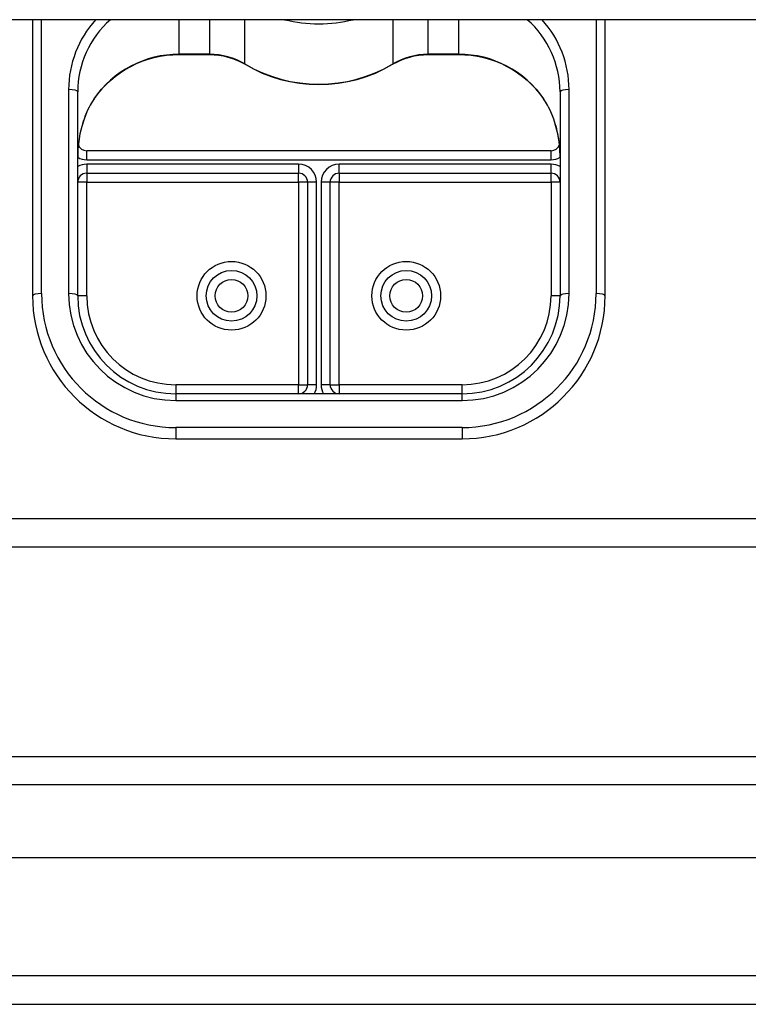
# Model space of a CAD drawing. Header units: inches. Extents: x 48.1 to 120.1, y 31.5 to 55.7.
# Tile 45 of 82: x 90.5 to 93.1, y 32.6 to 36. Entities that reach past the tile are written whole.
import ezdxf

# ---------------------------------------------------------------- set-up
doc = ezdxf.new("R2010")
doc.units = ezdxf.units.IN
doc.header["$MEASUREMENT"] = 0
doc.layers.add('Visible Edges(ANSI)', color=7, linetype='Continuous', lineweight=25)
doc.layers.add('Visible Tangent Edges(ANSI)', color=7, linetype='Continuous', lineweight=25)

msp = doc.modelspace()

# ---------------------------------------------------------------- linework, layer by layer
at = {"layer": 'Visible Edges(ANSI)'}
for p, q in [((118.5538, 36.0434), (64.5538, 36.0434)), ((90.5538, 36.0434), (90.5538, 35.078)), ((92.5538, 35.078), (92.5538, 36.0434)), ((91.0656, 35.9215), (91.1717, 35.9215)), ((91.9359, 35.9215), (92.042, 35.9215)), ((90.7113, 35.078), (90.7113, 35.7912)), ((92.3963, 35.7912), (92.3963, 35.078)), ((92.3649, 35.5854), (90.7428, 35.5854)), ((90.7428, 35.5066), (91.483, 35.5066)), ((91.6247, 35.5066), (92.3649, 35.5066)), ((91.5145, 35.4751), (91.5145, 34.767)), ((91.5932, 34.767), (91.5932, 35.4751)), ((92.0538, 34.7355), (91.0538, 34.7355)), ((91.0538, 34.578), (92.0538, 34.578)), ((69.1788, 34.201), (113.9288, 34.201)), ((48.951, 33.4672), (119.1567, 33.4672)), ((119.3452, 33.1128), (48.7625, 33.1128)), ((48.1528, 32.601), (119.9548, 32.601))]:
    msp.add_line(p, q, dxfattribs=at)
at = {"layer": 'Visible Edges(ANSI)', "flags": 128}
for points in [[(90.7689, 35.7666), (90.7814, 35.7839), (90.7951, 35.8005), (90.8098, 35.8162), (90.8254, 35.831), (90.842, 35.8449), (90.8595, 35.8577), (90.8777, 35.8695), (90.8967, 35.8802), (90.9164, 35.8897), (90.9366, 35.8981), (90.9573, 35.9052), (90.9785, 35.911), (91, 35.9156), (91.0217, 35.9189), (91.0436, 35.9209), (91.0656, 35.9215)], [(91.1717, 35.9215), (91.1881, 35.921), (91.2044, 35.9193), (91.2205, 35.9166), (91.2364, 35.9128), (91.252, 35.908), (91.2672, 35.9021), (91.2819, 35.8953), (91.2961, 35.8875)], [(91.8116, 35.8875), (91.8258, 35.8953), (91.8405, 35.9021), (91.8557, 35.908), (91.8713, 35.9128), (91.8871, 35.9166), (91.9033, 35.9193), (91.9196, 35.921), (91.9359, 35.9215)], [(92.042, 35.9215), (92.064, 35.9209), (92.0859, 35.9189), (92.1077, 35.9156), (92.1292, 35.911), (92.1503, 35.9052), (92.1711, 35.8981), (92.1913, 35.8897), (92.2109, 35.8802), (92.2299, 35.8695), (92.2482, 35.8577), (92.2656, 35.8449), (92.2822, 35.831), (92.2979, 35.8162), (92.3126, 35.8005), (92.3262, 35.7839), (92.3388, 35.7666)], [(91.2961, 35.8875), (91.3256, 35.8712), (91.3561, 35.857), (91.3876, 35.8448), (91.4199, 35.8348), (91.4528, 35.827), (91.4862, 35.8213), (91.52, 35.818), (91.5538, 35.8168), (91.5877, 35.818), (91.6214, 35.8213), (91.6548, 35.827), (91.6877, 35.8348), (91.72, 35.8448), (91.7515, 35.857), (91.7821, 35.8712), (91.8116, 35.8875)], [(90.7689, 35.7666), (90.762, 35.7558), (90.7554, 35.7445), (90.7436, 35.7208), (90.7337, 35.696), (90.7256, 35.6704), (90.7193, 35.6442), (90.7148, 35.6176), (90.7122, 35.5907), (90.7113, 35.5639)], [(92.3963, 35.5639), (92.3955, 35.5907), (92.3928, 35.6176), (92.3883, 35.6442), (92.3821, 35.6704), (92.374, 35.696), (92.364, 35.7208), (92.3522, 35.7445), (92.3457, 35.7558), (92.3388, 35.7666)]]:
    msp.add_lwpolyline(points, dxfattribs=at)
at = {"layer": 'Visible Edges(ANSI)'}
for centre in [(91.2487, 35.078), (91.8589, 35.078)]:
    msp.add_circle(centre, 0.0886, dxfattribs=at)
for centre, radius, start, end in [((90.7428, 35.6169), 0.0315, 201.1481, 270), ((92.3649, 35.6169), 0.0315, 270, 338.8519), ((90.7428, 35.4751), 0.0315, 90, 180), ((91.483, 35.4751), 0.0315, 0, 90), ((91.6247, 35.4751), 0.0315, 90, 180), ((92.3649, 35.4751), 0.0315, 0, 90), ((91.0538, 35.078), 0.5, 180, 270), ((91.0538, 35.078), 0.3425, 180, 270), ((92.0538, 35.078), 0.3425, 270, 0), ((92.0538, 35.078), 0.5, 270, 0), ((91.483, 34.767), 0.0315, 270, 0), ((91.6247, 34.767), 0.0315, 180, 270)]:
    msp.add_arc(centre, radius, start, end, dxfattribs=at)
at = {"layer": 'Visible Tangent Edges(ANSI)'}
for p, q in [((90.5853, 35.086), (90.5853, 36.0434)), ((91.0656, 35.9226), (91.0656, 36.0434)), ((91.1717, 36.0434), (91.1717, 35.9226)), ((91.2957, 35.8886), (91.2957, 36.0434)), ((91.812, 36.0434), (91.812, 35.8886)), ((91.9359, 35.9226), (91.9359, 36.0434)), ((92.042, 36.0434), (92.042, 35.9226)), ((92.5223, 36.0434), (92.5223, 35.086)), ((91.0656, 35.9226), (91.0656, 35.9215)), ((91.1717, 35.9226), (91.0656, 35.9226)), ((91.1717, 35.9226), (91.1717, 35.9215)), ((91.9359, 35.9226), (91.9359, 35.9215)), ((92.042, 35.9226), (91.9359, 35.9226)), ((92.042, 35.9226), (92.042, 35.9215)), ((90.6798, 35.7992), (90.6798, 35.086)), ((92.4278, 35.086), (92.4278, 35.7992)), ((90.7428, 35.5539), (90.7428, 35.5854)), ((92.3649, 35.5539), (92.3649, 35.5854)), ((90.7428, 35.5539), (92.3649, 35.5539)), ((91.483, 35.5381), (90.7428, 35.5381)), ((90.7428, 35.5381), (90.7428, 35.5066)), ((91.483, 35.5381), (91.483, 35.5066)), ((91.6247, 35.5066), (91.6247, 35.5381)), ((92.3649, 35.5381), (91.6247, 35.5381)), ((92.3649, 35.5066), (92.3649, 35.5381)), ((90.7428, 35.5066), (90.7428, 35.4751)), ((91.483, 35.4751), (91.483, 35.5066)), ((91.6247, 35.5066), (91.6247, 35.4751)), ((92.3649, 35.4751), (92.3649, 35.5066)), ((90.7428, 35.4751), (90.7113, 35.4751)), ((90.7428, 35.4751), (91.483, 35.4751)), ((90.7428, 35.078), (90.7428, 35.4751)), ((91.483, 35.4751), (91.483, 34.767)), ((91.5145, 35.4751), (91.483, 35.4751)), ((91.546, 35.4751), (91.5145, 35.4751)), ((91.546, 34.767), (91.546, 35.4751)), ((91.5932, 35.4751), (91.5617, 35.4751)), ((91.5617, 35.4751), (91.5617, 34.767)), ((91.6247, 35.4751), (91.5932, 35.4751)), ((91.6247, 35.4751), (92.3649, 35.4751)), ((91.6247, 34.767), (91.6247, 35.4751)), ((92.3649, 35.4751), (92.3649, 35.078)), ((92.3963, 35.4751), (92.3649, 35.4751)), ((90.7428, 35.078), (90.7113, 35.078)), ((92.3963, 35.078), (92.3649, 35.078)), ((91.483, 34.767), (91.0538, 34.767)), ((91.0538, 34.767), (91.0538, 34.7355)), ((91.0538, 34.7355), (91.0538, 34.712)), ((91.483, 34.7355), (91.483, 34.767)), ((91.483, 34.767), (91.5145, 34.767)), ((91.546, 34.767), (91.5145, 34.767)), ((91.5932, 34.767), (91.5617, 34.767)), ((91.5932, 34.767), (91.6247, 34.767)), ((92.0538, 34.767), (91.6247, 34.767)), ((91.6247, 34.767), (91.6247, 34.7355)), ((92.0538, 34.7355), (92.0538, 34.767)), ((92.0538, 34.712), (92.0538, 34.7355)), ((91.0538, 34.712), (92.0538, 34.712)), ((92.0538, 34.6175), (91.0538, 34.6175)), ((91.0538, 34.6175), (91.0538, 34.578)), ((92.0538, 34.6175), (92.0538, 34.578)), ((69.1788, 34.3), (113.9288, 34.3)), ((119.2867, 33.3682), (48.821, 33.3682)), ((119.9548, 32.7), (48.1528, 32.7))]:
    msp.add_line(p, q, dxfattribs=at)
at = {"layer": 'Visible Tangent Edges(ANSI)', "flags": 128}
for points in [[(90.7692, 35.7676), (90.7644, 35.7602), (90.7598, 35.7527), (90.7554, 35.745), (90.7512, 35.7371), (90.7472, 35.7291), (90.7435, 35.7209), (90.74, 35.7127), (90.7366, 35.7044), (90.7335, 35.696), (90.7306, 35.6875), (90.728, 35.6789), (90.7255, 35.6703), (90.7232, 35.6616), (90.7211, 35.6529), (90.7192, 35.6441), (90.7176, 35.6352), (90.7161, 35.6263), (90.7148, 35.6174), (90.7137, 35.6085), (90.7129, 35.5996), (90.7122, 35.5906), (90.7117, 35.5817), (90.7114, 35.5728), (90.7113, 35.5639)], [(92.3963, 35.5639), (92.3963, 35.5728), (92.396, 35.5817), (92.3955, 35.5906), (92.3948, 35.5996), (92.3939, 35.6085), (92.3928, 35.6174), (92.3916, 35.6263), (92.3901, 35.6352), (92.3884, 35.6441), (92.3865, 35.6529), (92.3845, 35.6616), (92.3822, 35.6703), (92.3797, 35.6789), (92.377, 35.6875), (92.3741, 35.696), (92.371, 35.7044), (92.3677, 35.7127), (92.3642, 35.7209), (92.3604, 35.7291), (92.3564, 35.7371), (92.3523, 35.745), (92.3479, 35.7527), (92.3433, 35.7602), (92.3385, 35.7676)]]:
    msp.add_lwpolyline(points, dxfattribs=at)
at = {"layer": 'Visible Tangent Edges(ANSI)'}
for centre, radius in [((91.2487, 35.078), 0.1201), ((91.8589, 35.078), 0.1201), ((91.2487, 35.078), 0.0571), ((91.8589, 35.078), 0.0571)]:
    msp.add_circle(centre, radius, dxfattribs=at)
for centre, radius, start, end in [((90.7428, 35.6169), 0.063, 240, 270), ((92.3649, 35.6169), 0.063, 270, 300), ((90.7428, 35.4751), 0.063, 90, 120), ((91.483, 35.4751), 0.063, 0, 90), ((91.6247, 35.4751), 0.063, 90, 180), ((92.3649, 35.4751), 0.063, 60, 90), ((91.0538, 35.086), 0.4685, 180, 270), ((91.0538, 35.086), 0.374, 180, 270), ((91.0538, 35.078), 0.311, 180, 270), ((92.0538, 35.086), 0.4685, 270, 0), ((92.0538, 35.086), 0.374, 270, 0), ((92.0538, 35.078), 0.311, 270, 0), ((91.483, 34.767), 0.063, 330, 0), ((91.6247, 34.767), 0.063, 180, 210)]:
    msp.add_arc(centre, radius, start, end, dxfattribs=at)
for centre, major_axis, ratio, start_param, end_param in [((91.0656, 35.7992), (-0.3858, 0), 0.966998, 5.569665, 6.283185), ((91.0656, 35.7912), (-0.3543, 0), 0.966998, 5.455899, 6.283185), ((91.5538, 36.505), (0.4921, 0), 0.966998, 4.466864, 4.957914), ((92.042, 35.7912), (0.3543, 0), 0.966998, 0, 0.827287), ((92.042, 35.7992), (0.3858, 0), 0.966998, 0, 0.71352), ((91.0656, 35.5799), (-0.3543, 0), 0.966998, 4.712389, 5.703682), ((91.1717, 35.6941), (-0.2362, 0), 0.966998, 4.160149, 4.712389), ((91.9359, 35.6941), (-0.2362, 0), 0.966998, 4.712389, 5.264629), ((92.042, 35.5799), (-0.3543, 0), 0.966998, 3.721096, 4.712389), ((91.3122, 35.9145), (-0.0161, -0.0271), 0.133659, 6.062525, 6.283185), ((91.5538, 36.2938), (-0.4921, 0), 0.966998, 1.018556, 2.123037), ((91.7955, 35.9145), (0.0161, -0.0271), 0.133659, 0, 0.220661), ((90.6798, 35.7912), (0.0315, 0), 0.254784, 0, 1.570796), ((90.7428, 35.7842), (0.0261, -0.0177), 0.213186, 0, 0.143295), ((92.3649, 35.7842), (-0.0261, -0.0177), 0.213186, 6.139891, 6.283185), ((92.4278, 35.7912), (-0.0315, 0), 0.254784, 4.712389, 6.283185), ((90.5853, 35.078), (-0.0315, 0), 0.254784, 4.712389, 6.283185), ((90.6798, 35.078), (0.0315, 0), 0.254784, 0, 1.570796), ((92.4278, 35.078), (-0.0315, 0), 0.254784, 4.712389, 6.283185), ((92.5223, 35.078), (0.0315, 0), 0.254784, 0, 1.570796)]:
    msp.add_ellipse(centre, major_axis=major_axis, ratio=ratio, start_param=start_param, end_param=end_param, dxfattribs=at)

doc.saveas('drawing.dxf')
